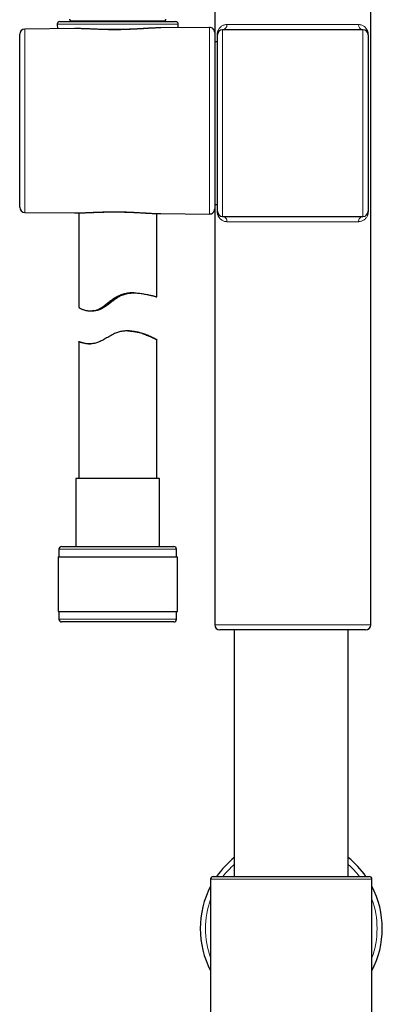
# Model space of a CAD drawing. Header units: millimetres. Extents: x 8 to 2427, y 12 to 2587.
# Tile 77 of 154: x 1077 to 1146, y 1491 to 1680. Entities that reach past the tile are written whole.
import ezdxf

# ---------------------------------------------------------------- set-up
doc = ezdxf.new("R2010")
doc.units = ezdxf.units.MM

msp = doc.modelspace()

# ---------------------------------------------------------------- linework, layer by layer
at = {"color": 7, "linetype": 'Continuous', "lineweight": 30}
for p, q in [((1114.06, 1683.65), (1114.06, 1677.57)), ((1144.06, 1563.65), (1144.06, 1683.65)), ((1087.12, 1678.34), (1077.55, 1678.26)), ((1083.78, 1679.18), (1083.81, 1678.32)), ((1084.28, 1679.7), (1106.53, 1679.7)), ((1086.3, 1679.86), (1086.3, 1679.7)), ((1087.15, 1678.34), (1087.12, 1678.34)), ((1103.68, 1678.49), (1103.41, 1678.48)), ((1113.05, 1678.57), (1103.68, 1678.49)), ((1104.5, 1679.7), (1104.5, 1679.86)), ((1107, 1678.52), (1107.03, 1679.18)), ((1076.56, 1643.97), (1076.56, 1677.26)), ((1114.06, 1677.57), (1114.06, 1643.66)), ((1114.56, 1643.2), (1114.56, 1677.13)), ((1142.56, 1678.13), (1115.56, 1678.13)), ((1143.56, 1677.13), (1143.56, 1643.2)), ((1114.56, 1675.8), (1114.06, 1675.8)), ((1114.06, 1644.53), (1114.56, 1644.53)), ((1077.55, 1642.97), (1087.11, 1642.89)), ((1087.9, 1642.89), (1087.9, 1624.71)), ((1102.9, 1626.75), (1102.9, 1642.76)), ((1103.67, 1642.75), (1113.05, 1642.66)), ((1114.06, 1643.66), (1114.06, 1563.65)), ((1115.56, 1642.2), (1142.56, 1642.2)), ((1090.23, 1624.02), (1090.58, 1624.02)), ((1097.32, 1620.18), (1097.19, 1620.18)), ((1097.52, 1620.18), (1097.32, 1620.18)), ((1097.65, 1620.18), (1097.52, 1620.18)), ((1087.9, 1618.13), (1087.9, 1591.82)), ((1102.9, 1591.82), (1102.9, 1618.5)), ((1087.35, 1591.82), (1087.35, 1578.7)), ((1103.45, 1591.82), (1087.35, 1591.82)), ((1103.45, 1578.7), (1103.45, 1591.82)), ((1084.1, 1578.2), (1084.1, 1576.7)), ((1084.6, 1578.7), (1106.2, 1578.7)), ((1106.2, 1578.7), (1106.2, 1578.7)), ((1106.7, 1576.7), (1106.7, 1578.2)), ((1083.93, 1576.7), (1083.93, 1566.2)), ((1083.93, 1576.7), (1106.87, 1576.7)), ((1106.87, 1576.7), (1106.88, 1576.7)), ((1106.88, 1566.2), (1106.88, 1576.7)), ((1083.93, 1566.2), (1106.87, 1566.2)), ((1084.1, 1566.2), (1084.1, 1564.7)), ((1106.7, 1564.7), (1106.7, 1566.2)), ((1106.87, 1566.2), (1106.88, 1566.2)), ((1106.2, 1564.2), (1084.6, 1564.2)), ((1143.06, 1562.65), (1115.06, 1562.65)), ((1117.82, 1562.65), (1117.82, 1515.21)), ((1139.72, 1515.21), (1139.72, 1562.65)), ((1113.27, 1514.71), (1113.27, 1480.71)), ((1113.77, 1515.21), (1143.77, 1515.21)), ((1144.27, 1480.71), (1144.27, 1514.71))]:
    msp.add_line(p, q, dxfattribs=at)
at = {"color": 252, "linetype": 'Continuous', "lineweight": 0}
for p, q in [((1107.03, 1679.18), (1083.78, 1679.18)), ((1104.5, 1679.86), (1086.3, 1679.86)), ((1113.05, 1642.66), (1113.05, 1678.57)), ((1077.55, 1678.26), (1077.55, 1642.97)), ((1114.53, 1675.8), (1114.53, 1677.13)), ((1114.56, 1677.13), (1114.53, 1677.13)), ((1115.56, 1678.13), (1115.56, 1642.2)), ((1142.56, 1642.2), (1142.56, 1678.13)), ((1143.56, 1677.13), (1143.59, 1677.13)), ((1143.59, 1677.13), (1143.59, 1643.2)), ((1114.53, 1643.2), (1114.53, 1644.53)), ((1114.53, 1643.2), (1114.56, 1643.2)), ((1143.59, 1643.2), (1143.56, 1643.2)), ((1141.72, 1641.2), (1116.4, 1641.2)), ((1106.7, 1578.2), (1084.1, 1578.2)), ((1084.1, 1564.7), (1106.7, 1564.7)), ((1114.06, 1563.65), (1144.06, 1563.65)), ((1144.27, 1514.71), (1113.27, 1514.71))]:
    msp.add_line(p, q, dxfattribs=at)
at = {"color": 7, "linetype": 'Continuous', "lineweight": 30}
for centre, radius, start, end in [((1084.28, 1679.2), 0.5, 90, 182.4813), ((1086.1, 1679.86), 0.2, 0, 90), ((1104.7, 1679.86), 0.2, 90, 180), ((1106.53, 1679.2), 0.5, 357.5187, 90), ((1113.06, 1677.57), 1, 360, 90.5), ((1077.56, 1677.26), 1, 90.5, 180), ((1115.56, 1677.13), 1, 90, 180), ((1142.56, 1677.13), 1, 0, 90), ((1077.56, 1643.97), 1, 180, 269.5), ((1113.06, 1643.66), 1, 269.5, 0), ((1115.56, 1643.2), 1, 180, 270), ((1142.56, 1643.2), 1, 270, 0), ((1084.6, 1578.2), 0.5, 90, 180), ((1106.2, 1578.2), 0.5, 0, 90), ((1084.6, 1564.7), 0.5, 180, 270), ((1106.2, 1564.7), 0.5, 270, 0), ((1115.06, 1563.65), 1, 180, 270), ((1143.06, 1563.65), 1, 270, 0), ((1128.77, 1505.21), 17.5, 128.7346, 145.1501), ((1128.77, 1505.21), 17.5, 34.8499, 51.2654), ((1113.77, 1514.71), 0.5, 90, 180), ((1143.77, 1514.71), 0.5, 0, 90), ((1128.77, 1505.21), 17.5, 152.3396, 207.6604), ((1128.77, 1505.21), 17.5, 332.3396, 27.6604)]:
    msp.add_arc(centre, radius, start, end, dxfattribs=at)
at = {"color": 252, "linetype": 'Continuous', "lineweight": 0}
for centre, radius, start, end in [((1115.45, 1679.06), 0.952, 280.7295, 3.6785), ((1142.67, 1679.06), 0.952, 176.3215, 259.2705), ((1115.48, 1641.28), 0.924, 355.1067, 85.2053), ((1142.64, 1641.28), 0.924, 94.7947, 184.8933), ((1128.77, 1505.21), 16.5, 131.5778, 142.6948), ((1128.77, 1505.21), 16.5, 37.3052, 48.4222), ((1128.77, 1505.21), 16.5, 159.95, 200.05), ((1128.77, 1505.21), 16.5, 339.95, 20.05)]:
    msp.add_arc(centre, radius, start, end, dxfattribs=at)
msp.add_ellipse((1129.06, 1679.13), major_axis=(15, 0), ratio=0.000615, start_param=3.708157, end_param=5.716621, dxfattribs=at)
for points, knots in [([(1103.41, 1678.48), (1103.4, 1678.48), (1103.26, 1678.48), (1103, 1678.47), (1102.6, 1678.46), (1102.19, 1678.44), (1101.75, 1678.42), (1101.3, 1678.39), (1100.84, 1678.36), (1100.37, 1678.33), (1099.89, 1678.31), (1099.4, 1678.28), (1098.92, 1678.25), (1098.45, 1678.23), (1097.86, 1678.2), (1097.11, 1678.17), (1096.24, 1678.14), (1095.39, 1678.13), (1094.68, 1678.13), (1094.09, 1678.13), (1093.5, 1678.14), (1092.76, 1678.16), (1091.92, 1678.19), (1091.12, 1678.22), (1090.46, 1678.25), (1089.93, 1678.27), (1089.38, 1678.29), (1088.72, 1678.32), (1087.99, 1678.34), (1087.47, 1678.35), (1087.2, 1678.34), (1087.15, 1678.34)], [0, 0, 0, 0, 0.00272, 0.02984, 0.056998, 0.085948, 0.114944, 0.14412, 0.173296, 0.202667, 0.232039, 0.2616, 0.291213, 0.31747, 0.343765, 0.394148, 0.444804, 0.491692, 0.538804, 0.564845, 0.590924, 0.640894, 0.691128, 0.737609, 0.784294, 0.810861, 0.837464, 0.888425, 0.939645, 0.98703, 1, 1, 1, 1]), ([(1114.53, 1677.13), (1114.53, 1677.16), (1114.53, 1677.23), (1114.54, 1677.35), (1114.55, 1677.46), (1114.58, 1677.59), (1114.61, 1677.72), (1114.66, 1677.86), (1114.73, 1678.04), (1114.84, 1678.24), (1114.99, 1678.45), (1115.16, 1678.63), (1115.35, 1678.79), (1115.56, 1678.92), (1115.81, 1679.03), (1116.07, 1679.1), (1116.27, 1679.12), (1116.39, 1679.13), (1116.4, 1679.13)], [0, 0, 0, 0, 0.0196569, 0.0393396, 0.0639574, 0.088631, 0.1281532, 0.1678865, 0.2075895, 0.3000524, 0.3928621, 0.485881, 0.5786302, 0.6794238, 0.7804995, 0.8814829, 0.9821501, 1, 1, 1, 1]), ([(1141.72, 1679.13), (1141.82, 1679.12), (1142.04, 1679.11), (1142.33, 1679.03), (1142.6, 1678.9), (1142.84, 1678.73), (1143.07, 1678.52), (1143.24, 1678.3), (1143.37, 1678.07), (1143.45, 1677.89), (1143.5, 1677.74), (1143.53, 1677.62), (1143.56, 1677.49), (1143.58, 1677.33), (1143.59, 1677.21), (1143.59, 1677.14), (1143.59, 1677.13)], [0, 0, 0, 0, 0.112514, 0.225474, 0.338575, 0.451282, 0.571171, 0.691009, 0.763285, 0.835468, 0.866524, 0.897555, 0.929623, 0.961553, 0.994304, 1, 1, 1, 1]), ([(1087.11, 1642.89), (1087.19, 1642.89), (1087.4, 1642.89), (1087.74, 1642.89), (1088.14, 1642.9), (1088.55, 1642.91), (1088.97, 1642.93), (1089.4, 1642.94), (1089.97, 1642.97), (1090.67, 1643), (1091.5, 1643.03), (1092.33, 1643.06), (1093.15, 1643.09), (1093.84, 1643.1), (1094.42, 1643.1), (1095.03, 1643.1), (1095.78, 1643.1), (1096.65, 1643.08), (1097.49, 1643.05), (1098.19, 1643.02), (1098.76, 1642.99), (1099.33, 1642.96), (1100.04, 1642.92), (1100.83, 1642.87), (1101.58, 1642.83), (1102.26, 1642.79), (1102.85, 1642.76), (1103.2, 1642.75), (1103.35, 1642.75)], [0, 0, 0, 0, 0.018079, 0.04607, 0.074061, 0.102224, 0.130386, 0.158713, 0.187083, 0.238845, 0.288453, 0.33831, 0.384432, 0.430762, 0.456991, 0.483259, 0.5336, 0.584217, 0.631068, 0.678137, 0.704331, 0.730562, 0.780811, 0.831313, 0.878028, 0.924941, 0.966909, 1, 1, 1, 1]), ([(1116.4, 1641.2), (1116.3, 1641.21), (1116.08, 1641.22), (1115.79, 1641.3), (1115.52, 1641.43), (1115.27, 1641.6), (1115.05, 1641.81), (1114.87, 1642.04), (1114.74, 1642.26), (1114.67, 1642.44), (1114.62, 1642.59), (1114.58, 1642.71), (1114.56, 1642.85), (1114.54, 1643), (1114.53, 1643.13), (1114.53, 1643.2), (1114.53, 1643.2)], [0, 0, 0, 0, 0.112502, 0.22545, 0.338539, 0.451233, 0.571257, 0.69123, 0.763217, 0.835113, 0.866453, 0.897767, 0.930152, 0.962393, 0.995078, 1, 1, 1, 1]), ([(1143.59, 1643.2), (1143.59, 1643.17), (1143.59, 1643.1), (1143.58, 1642.99), (1143.57, 1642.88), (1143.54, 1642.75), (1143.51, 1642.61), (1143.46, 1642.47), (1143.39, 1642.3), (1143.28, 1642.09), (1143.13, 1641.88), (1142.96, 1641.7), (1142.77, 1641.54), (1142.55, 1641.41), (1142.31, 1641.3), (1142.05, 1641.23), (1141.84, 1641.21), (1141.73, 1641.2), (1141.72, 1641.2)], [0, 0, 0, 0, 0.019664, 0.039354, 0.063992, 0.088686, 0.128278, 0.16808, 0.207852, 0.300479, 0.393452, 0.486635, 0.579548, 0.680489, 0.781714, 0.882845, 0.983658, 1, 1, 1, 1])]:
    msp.add_open_spline(points, degree=3, knots=knots, dxfattribs=at)
at = {"color": 7, "linetype": 'Continuous', "lineweight": 30}
for points, knots in [([(1103.4, 1678.48), (1103.37, 1678.48), (1103.21, 1678.48), (1102.92, 1678.47), (1102.53, 1678.46), (1102.13, 1678.44), (1101.73, 1678.42), (1101.32, 1678.4), (1100.91, 1678.37), (1100.49, 1678.35), (1100.07, 1678.33), (1099.64, 1678.3), (1099.21, 1678.28), (1098.77, 1678.25), (1098.33, 1678.23), (1097.9, 1678.21), (1097.46, 1678.2), (1097.02, 1678.18), (1096.58, 1678.17), (1096.14, 1678.16), (1095.69, 1678.15), (1095.25, 1678.15), (1094.8, 1678.15), (1094.36, 1678.15), (1093.92, 1678.15), (1093.48, 1678.16), (1093.04, 1678.17), (1092.61, 1678.18), (1092.18, 1678.19), (1091.74, 1678.2), (1091.31, 1678.22), (1090.88, 1678.24), (1090.46, 1678.25), (1090.03, 1678.27), (1089.62, 1678.29), (1089.21, 1678.3), (1088.81, 1678.32), (1088.41, 1678.33), (1088.02, 1678.34), (1087.65, 1678.34), (1087.41, 1678.34), (1087.29, 1678.34)], [0, 0, 0, 0, 0.007091, 0.03427, 0.061353, 0.088319, 0.115133, 0.141766, 0.168256, 0.194728, 0.221159, 0.247526, 0.273803, 0.299964, 0.325983, 0.351835, 0.377504, 0.402936, 0.428373, 0.453911, 0.47952, 0.50517, 0.530829, 0.556456, 0.582021, 0.607493, 0.632858, 0.658272, 0.68393, 0.70983, 0.735935, 0.762207, 0.788604, 0.815085, 0.841609, 0.868131, 0.894618, 0.921293, 0.948042, 0.97509, 1, 1, 1, 1]), ([(1087.11, 1642.89), (1087.13, 1642.89), (1087.28, 1642.89), (1087.55, 1642.89), (1087.94, 1642.89), (1088.33, 1642.9), (1088.73, 1642.91), (1089.13, 1642.93), (1089.54, 1642.94), (1089.95, 1642.96), (1090.37, 1642.98), (1090.8, 1642.99), (1091.23, 1643.01), (1091.66, 1643.03), (1092.09, 1643.04), (1092.53, 1643.05), (1092.97, 1643.07), (1093.41, 1643.08), (1093.85, 1643.08), (1094.29, 1643.09), (1094.73, 1643.09), (1095.18, 1643.09), (1095.62, 1643.08), (1096.06, 1643.07), (1096.51, 1643.07), (1096.95, 1643.05), (1097.39, 1643.04), (1097.83, 1643.02), (1098.26, 1643), (1098.7, 1642.98), (1099.13, 1642.96), (1099.56, 1642.94), (1099.99, 1642.91), (1100.41, 1642.89), (1100.83, 1642.86), (1101.24, 1642.84), (1101.65, 1642.82), (1101.98, 1642.8), (1102.18, 1642.79), (1102.25, 1642.79)], [0, 0, 0, 0, 0.005159, 0.034511, 0.063757, 0.092856, 0.121768, 0.150451, 0.178959, 0.207321, 0.23562, 0.263849, 0.291999, 0.320061, 0.348023, 0.375878, 0.403616, 0.431229, 0.458681, 0.486017, 0.513333, 0.540645, 0.567962, 0.595293, 0.622649, 0.650039, 0.677476, 0.704969, 0.732517, 0.760225, 0.788089, 0.816024, 0.844044, 0.872164, 0.900397, 0.928757, 0.957258, 0.985916, 1, 1, 1, 1]), ([(1102.25, 1642.79), (1102.31, 1642.79), (1102.52, 1642.78), (1102.84, 1642.76), (1103.14, 1642.75), (1103.3, 1642.75), (1103.34, 1642.75)], [0, 0, 0, 0, 0.182327, 0.539812, 0.89721, 1, 1, 1, 1]), ([(1103.35, 1642.75), (1103.39, 1642.75), (1103.5, 1642.75), (1103.61, 1642.75), (1103.67, 1642.75)], [0, 0, 0, 0, 0.373785, 1, 1, 1, 1]), ([(1087.91, 1624.71), (1087.91, 1624.71), (1087.91, 1624.7), (1087.96, 1624.67), (1088.06, 1624.61), (1088.21, 1624.53), (1088.4, 1624.43), (1088.64, 1624.33), (1088.92, 1624.23), (1089.22, 1624.15), (1089.51, 1624.08), (1089.8, 1624.04), (1090.11, 1624.01), (1090.41, 1624.02), (1090.7, 1624.04), (1090.96, 1624.09), (1091.24, 1624.16), (1091.51, 1624.26), (1091.83, 1624.41), (1092.2, 1624.61), (1092.61, 1624.88), (1093.03, 1625.2), (1093.46, 1625.53), (1093.87, 1625.86), (1094.29, 1626.18), (1094.71, 1626.48), (1095.13, 1626.73), (1095.54, 1626.94), (1095.94, 1627.11), (1096.35, 1627.25), (1096.77, 1627.35), (1097.19, 1627.43), (1097.61, 1627.48), (1098.02, 1627.51), (1098.46, 1627.51), (1098.94, 1627.5), (1099.44, 1627.45), (1099.91, 1627.4), (1100.36, 1627.32), (1100.78, 1627.25), (1101.17, 1627.17), (1101.53, 1627.09), (1101.86, 1627.01), (1102.15, 1626.93), (1102.41, 1626.87), (1102.61, 1626.82), (1102.77, 1626.78), (1102.86, 1626.75), (1102.91, 1626.75), (1102.9, 1626.75), (1102.9, 1626.75)], [0, 0, 0, 0, 0.0145491, 0.0391914, 0.0640303, 0.0892608, 0.1135806, 0.1380536, 0.1627539, 0.1877675, 0.2059225, 0.2241587, 0.2424941, 0.2609571, 0.2746783, 0.2884821, 0.3023836, 0.3163993, 0.3301072, 0.3507971, 0.3717045, 0.3947161, 0.4178255, 0.439334, 0.4608867, 0.4819868, 0.5031995, 0.5207309, 0.5384031, 0.5562229, 0.5741931, 0.591694, 0.6093186, 0.6270559, 0.644896, 0.6681364, 0.6915543, 0.7153021, 0.7392032, 0.7628573, 0.7866504, 0.8107281, 0.8349524, 0.8606731, 0.8867801, 0.9130863, 0.9398056, 0.964705, 0.9899769, 1, 1, 1, 1]), ([(1098.56, 1627.5), (1098.44, 1627.5), (1098.2, 1627.49), (1097.81, 1627.45), (1097.39, 1627.39), (1096.98, 1627.29), (1096.56, 1627.16), (1096.16, 1627.01), (1095.76, 1626.82), (1095.34, 1626.57), (1094.9, 1626.28), (1094.39, 1625.9), (1093.88, 1625.5), (1093.38, 1625.11), (1092.97, 1624.82), (1092.6, 1624.59), (1092.29, 1624.42), (1091.96, 1624.27), (1091.63, 1624.16), (1091.31, 1624.08), (1090.99, 1624.03), (1090.75, 1624.02), (1090.61, 1624.02), (1090.58, 1624.02)], [0, 0, 0, 0, 0.039489, 0.085941, 0.132704, 0.179822, 0.226099, 0.272764, 0.319826, 0.367273, 0.428086, 0.489222, 0.571473, 0.633685, 0.696166, 0.737072, 0.778199, 0.819642, 0.861512, 0.902495, 0.943866, 0.985568, 1, 1, 1, 1]), ([(1091.66, 1624.24), (1091.66, 1624.24), (1091.68, 1624.24), (1091.75, 1624.26), (1091.85, 1624.3), (1091.99, 1624.36), (1092.17, 1624.44), (1092.36, 1624.54), (1092.55, 1624.65), (1092.73, 1624.76), (1092.91, 1624.88), (1093.13, 1625.03), (1093.38, 1625.21), (1093.67, 1625.43), (1093.96, 1625.66), (1094.28, 1625.9), (1094.6, 1626.14), (1094.93, 1626.38), (1095.28, 1626.61), (1095.63, 1626.81), (1095.97, 1626.97), (1096.32, 1627.12), (1096.67, 1627.23), (1097.01, 1627.33), (1097.34, 1627.4), (1097.64, 1627.44), (1097.9, 1627.47), (1098.1, 1627.49), (1098.29, 1627.5), (1098.42, 1627.51), (1098.48, 1627.51), (1098.49, 1627.51)], [0, 0, 0, 0, 0.034923, 0.070213, 0.113177, 0.148117, 0.183464, 0.226565, 0.253719, 0.281056, 0.308568, 0.336236, 0.374913, 0.413899, 0.453693, 0.493711, 0.534076, 0.574663, 0.616079, 0.657893, 0.692664, 0.727796, 0.770552, 0.80534, 0.840528, 0.883351, 0.911011, 0.938848, 0.966863, 0.995051, 1, 1, 1, 1]), ([(1098.43, 1627.51), (1098.37, 1627.51), (1098.24, 1627.51), (1098.02, 1627.5), (1097.79, 1627.48), (1097.54, 1627.46), (1097.27, 1627.42), (1097.01, 1627.37), (1096.73, 1627.31), (1096.46, 1627.24), (1096.18, 1627.15), (1095.92, 1627.05), (1095.66, 1626.94), (1095.4, 1626.81), (1095.12, 1626.66), (1094.81, 1626.46), (1094.47, 1626.22), (1094.15, 1625.98), (1093.83, 1625.73), (1093.52, 1625.48), (1093.22, 1625.24), (1092.92, 1625.01), (1092.64, 1624.81), (1092.39, 1624.64), (1092.19, 1624.52), (1092.04, 1624.43), (1091.92, 1624.37), (1091.83, 1624.33), (1091.75, 1624.29), (1091.69, 1624.26), (1091.66, 1624.24), (1091.66, 1624.24), (1091.66, 1624.24)], [0, 0, 0, 0, 0.03095, 0.061402, 0.09208, 0.123117, 0.154657, 0.183858, 0.213288, 0.242975, 0.272913, 0.30032, 0.327916, 0.355696, 0.383646, 0.423803, 0.464285, 0.505577, 0.5471, 0.589141, 0.631467, 0.674896, 0.718833, 0.760107, 0.802014, 0.830155, 0.857716, 0.88548, 0.913445, 0.941609, 0.976462, 1, 1, 1, 1]), ([(1097.65, 1620.18), (1097.71, 1620.18), (1097.89, 1620.18), (1098.19, 1620.16), (1098.55, 1620.13), (1098.91, 1620.07), (1099.27, 1620), (1099.69, 1619.89), (1100.14, 1619.76), (1100.62, 1619.6), (1101.06, 1619.42), (1101.45, 1619.26), (1101.77, 1619.11), (1102.04, 1618.98), (1102.27, 1618.86), (1102.45, 1618.76), (1102.6, 1618.68), (1102.72, 1618.61), (1102.82, 1618.56), (1102.88, 1618.52), (1102.91, 1618.49), (1102.9, 1618.49), (1102.85, 1618.51), (1102.76, 1618.55), (1102.62, 1618.61), (1102.44, 1618.69), (1102.22, 1618.79), (1101.97, 1618.9), (1101.68, 1619.03), (1101.35, 1619.18), (1100.97, 1619.33), (1100.55, 1619.49), (1100.09, 1619.66), (1099.64, 1619.79), (1099.23, 1619.91), (1098.86, 1619.99), (1098.49, 1620.07), (1098.1, 1620.13), (1097.71, 1620.17), (1097.32, 1620.19), (1096.93, 1620.18), (1096.52, 1620.15), (1096.12, 1620.1), (1095.73, 1620.01), (1095.33, 1619.89), (1094.95, 1619.75), (1094.55, 1619.56), (1094.12, 1619.33), (1093.69, 1619.08), (1093.26, 1618.82), (1092.85, 1618.58), (1092.44, 1618.35), (1092.05, 1618.16), (1091.67, 1618), (1091.32, 1617.87), (1090.96, 1617.78), (1090.62, 1617.73), (1090.29, 1617.7), (1089.98, 1617.69), (1089.69, 1617.7), (1089.37, 1617.73), (1089.06, 1617.78), (1088.75, 1617.85), (1088.48, 1617.92), (1088.28, 1617.98), (1088.13, 1618.03), (1088.03, 1618.07), (1087.95, 1618.1), (1087.91, 1618.13), (1087.91, 1618.13), (1087.91, 1618.13)], [0, 0, 0, 0, 0.005816, 0.01691, 0.028056, 0.040329, 0.052656, 0.065641, 0.084737, 0.104112, 0.123621, 0.143405, 0.160689, 0.176687, 0.192768, 0.20726, 0.22182, 0.235593, 0.25016, 0.264804, 0.280793, 0.296889, 0.313498, 0.330227, 0.347199, 0.364291, 0.38094, 0.397692, 0.414645, 0.431695, 0.449923, 0.468377, 0.486944, 0.505747, 0.51846, 0.531218, 0.543641, 0.556117, 0.568414, 0.580289, 0.592233, 0.604259, 0.616376, 0.628269, 0.640261, 0.652351, 0.664524, 0.679767, 0.695074, 0.709898, 0.724762, 0.73915, 0.75361, 0.766382, 0.779256, 0.792252, 0.805363, 0.818096, 0.830909, 0.84379, 0.856731, 0.874951, 0.893436, 0.912049, 0.930927, 0.944393, 0.958814, 0.973301, 0.990102, 1, 1, 1, 1]), ([(1097.32, 1620.18), (1097.35, 1620.18), (1097.45, 1620.18), (1097.63, 1620.18), (1097.85, 1620.16), (1098.06, 1620.15), (1098.25, 1620.12), (1098.44, 1620.1), (1098.61, 1620.07), (1098.76, 1620.05), (1098.89, 1620.02), (1098.99, 1620), (1099.07, 1619.99), (1099.13, 1619.98), (1099.15, 1619.97), (1099.15, 1619.97), (1099.15, 1619.98)], [0, 0, 0, 0, 0.025168, 0.096579, 0.168438, 0.240723, 0.313439, 0.391805, 0.470688, 0.550232, 0.630319, 0.710933, 0.792129, 0.874239, 0.957609, 1, 1, 1, 1]), ([(1087.91, 1618.13), (1087.92, 1618.13), (1087.94, 1618.13), (1088.04, 1618.1), (1088.18, 1618.06), (1088.38, 1618), (1088.62, 1617.93), (1088.91, 1617.86), (1089.24, 1617.79), (1089.59, 1617.74), (1089.9, 1617.71), (1090.1, 1617.7), (1090.17, 1617.7)], [0, 0, 0, 0, 0.105537, 0.212684, 0.320641, 0.430236, 0.536117, 0.642699, 0.750351, 0.859492, 0.942855, 1, 1, 1, 1])]:
    msp.add_open_spline(points, degree=3, knots=knots, dxfattribs=at)

doc.saveas('drawing.dxf')
